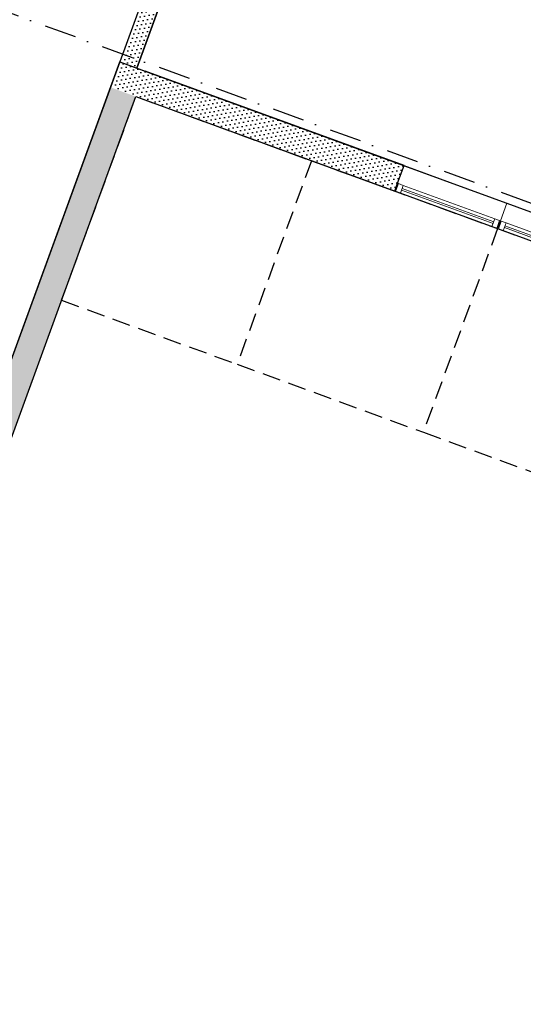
# Model space of a CAD drawing. Header units: millimetres. Extents: x 112481703 to 112587609, y 1264638581 to 1264713694.
# Tile 84 of 174: x 112532708 to 112538273, y 1264665419 to 1264676295. Entities that reach past the tile are written whole.
import ezdxf

# ---------------------------------------------------------------- set-up
doc = ezdxf.new("R2010")
doc.units = ezdxf.units.MM
doc.header["$LTSCALE"] = 0.5
doc.header["$MEASUREMENT"] = 0
for name, pattern in [('PLINE', [0]), ('Prikk & stiplet', [1340.555525, 705.555534, -352.777767, 0, -282.222223]), ('Under snittplan', [600, 400, -200])]:
    doc.linetypes.add(name, pattern=pattern)
for name, color, linetype in [('231- Bærende yttervegger (Skravur)(Nye konstruksjoner)', 7, 'Continuous'), ('231- Bærende yttervegger(Nye konstruksjoner)', 7, 'Continuous'), ('233- Glassfasader(Nye konstruksjoner)', 7, 'Continuous'), ('242- Ikke-bærende innervegger (Skravur)(Nye konstruksjoner)', 7, 'Continuous'), ('242- Ikke-bærende innervegger(Nye konstruksjoner)', 7, 'Continuous'), ('852- Snittmarkør', 7, 'Continuous'), ('862- M___BTA(Nye konstruksjoner)', 7, 'Continuous'), ('862- M___BTA(Polylinje)(Nye konstruksjoner)', 7, 'Continuous'), ('862- M___Nettoareal(Nye konstruksjoner)', 7, 'Continuous'), ('862- M___Nettoareal(Polylinje)(Nye konstruksjoner)', 7, 'Continuous'), ('L7611 Kantlinje(Nye konstruksjoner)', 7, 'Continuous')]:
    doc.layers.add(name, color=color, linetype=linetype)
doc.layers.add('234- Vinduer_ dører_ porter(Nye konstruksjoner)', color=7, linetype='Continuous', lineweight=0)
pattern_1 = [(249.95599, (112557650, 1264717795), (-81.35699, 29.68231), [0, -50]), (249.95599, (112557682.11, 1264717756.67), (-81.35699, 29.68231), [0, -50])]

# ---------------------------------------------------------------- blocks, each defined once
blk = doc.blocks.new('BTA - Bruttoareal__3', base_point=(112505480, 1264674637))
at = {"layer": '862- M___BTA(Polylinje)(Nye konstruksjoner)', "flags": 128}
blk.add_lwpolyline([(112513988, 1264696475), (112510904, 1264688020), (112512594, 1264687403), (112506357, 1264670305), (112529091, 1264662011), (112533992, 1264675445), (112543579, 1264671947), (112544422, 1264674257), (112545814, 1264674952), (112545922, 1264674913), (112546471, 1264676416), (112545165, 1264676892), (112545751, 1264678500), (112539457, 1264680796), (112541239, 1264685681), (112522357, 1264692570), (112522631, 1264693322)], close=True, dxfattribs=at)
blk = doc.blocks.new('Inngang_ Hall_1101_27', base_point=(112538277, 1264675949))
at = {"layer": '862- M___Nettoareal(Polylinje)(Nye konstruksjoner)', "linetype": 'PLINE', "flags": 128}
blk.add_lwpolyline([(112534001, 1264675761), (112543682, 1264672229), (112544422, 1264674257), (112545814, 1264674952), (112545922, 1264674913), (112546471, 1264676416), (112545357, 1264676822), (112545165, 1264676892), (112545648, 1264678218), (112542407, 1264679400), (112541448, 1264676770), (112538113, 1264677987), (112539072, 1264680617), (112540855, 1264685502), (112537942, 1264686564)], close=True, dxfattribs=at)
blk = doc.blocks.new('Korridor_1110_28', base_point=(112515695, 1264677005))
at = {"layer": '862- M___Nettoareal(Polylinje)(Nye konstruksjoner)', "linetype": 'PLINE', "flags": 128}
blk.add_lwpolyline([(112512911, 1264687394), (112509415, 1264677812), (112511669, 1264676989), (112511823, 1264677412), (112512957, 1264676998), (112512803, 1264676576), (112513729, 1264676238), (112513884, 1264676660), (112515018, 1264676247), (112514863, 1264675824), (112517306, 1264674933), (112516640, 1264673108), (112519082, 1264672217), (112519748, 1264674042), (112522191, 1264673151), (112522345, 1264673573), (112523479, 1264673160), (112523325, 1264672737), (112524251, 1264672399), (112524405, 1264672822), (112525539, 1264672408), (112525385, 1264671985), (112531585, 1264669723), (112533813, 1264675830), (112534001, 1264675761), (112535269, 1264679237), (112528881, 1264681568), (112528692, 1264681051), (112525498, 1264682216), (112525687, 1264682733), (112520990, 1264684447), (112520835, 1264684024), (112519702, 1264684438), (112519856, 1264684860)], close=True, dxfattribs=at)
blk = doc.blocks.new('Vindu[50]', base_point=(112557650, 1264717795))
at = {"layer": '234- Vinduer_ dører_ porter(Nye konstruksjoner)', "linetype": 'PLINE'}
for p, q in [((112538021, 1264674073), (112538092, 1264674268)), ((112538092, 1264674268), (112540356, 1264673442)), ((112537989, 1264673987), (112538021, 1264674073)), ((112537989, 1264673987), (112538021, 1264674073)), ((112538030, 1264674070), (112537999, 1264673983)), ((112538030, 1264674070), (112538021, 1264674073)), ((112538083, 1264674050), (112538030, 1264674070)), ((112538051, 1264673964), (112538083, 1264674050)), ((112540223, 1264673270), (112538083, 1264674050)), ((112537989, 1264673987), (112540253, 1264673161)), ((112537989, 1264673987), (112537999, 1264673983)), ((112537999, 1264673983), (112538051, 1264673964)), ((112538051, 1264673964), (112540191, 1264673183)), ((112538064, 1264673998), (112540204, 1264673217)), ((112540210, 1264673236), (112538070, 1264674017)), ((112540285, 1264673247), (112540356, 1264673442)), ((112540223, 1264673270), (112540191, 1264673183)), ((112540275, 1264673250), (112540223, 1264673270)), ((112540191, 1264673183), (112540244, 1264673164)), ((112540275, 1264673250), (112540244, 1264673164)), ((112540244, 1264673164), (112540253, 1264673161)), ((112540253, 1264673161), (112540285, 1264673247)), ((112540253, 1264673161), (112540285, 1264673247)), ((112540285, 1264673247), (112540275, 1264673250))]:
    blk.add_line(p, q, dxfattribs=at)
blk = doc.blocks.new('Vindu[51]', base_point=(112557650, 1264717795))
at = {"layer": '234- Vinduer_ dører_ porter(Nye konstruksjoner)', "linetype": 'PLINE'}
for p, q in [((112536884, 1264674488), (112536955, 1264674683)), ((112536955, 1264674683), (112538092, 1264674268)), ((112536853, 1264674401), (112536884, 1264674488)), ((112536853, 1264674401), (112536884, 1264674488)), ((112536893, 1264674484), (112536862, 1264674398)), ((112536893, 1264674484), (112536884, 1264674488)), ((112536946, 1264674465), (112536893, 1264674484)), ((112536915, 1264674379), (112536946, 1264674465)), ((112537959, 1264674096), (112536946, 1264674465)), ((112536853, 1264674401), (112537989, 1264673987)), ((112536853, 1264674401), (112536862, 1264674398)), ((112536862, 1264674398), (112536915, 1264674379)), ((112536915, 1264674379), (112537927, 1264674009)), ((112536927, 1264674412), (112537940, 1264674043)), ((112537946, 1264674062), (112536934, 1264674431)), ((112538021, 1264674073), (112538092, 1264674268)), ((112537959, 1264674096), (112537927, 1264674009)), ((112538011, 1264674076), (112537959, 1264674096)), ((112538011, 1264674076), (112537980, 1264673990)), ((112537989, 1264673987), (112538021, 1264674073)), ((112537989, 1264673987), (112538021, 1264674073)), ((112538021, 1264674073), (112538011, 1264674076)), ((112537927, 1264674009), (112537980, 1264673990)), ((112537980, 1264673990), (112537989, 1264673987))]:
    blk.add_line(p, q, dxfattribs=at)

msp = doc.modelspace()

# ---------------------------------------------------------------- hatches: boundary and pattern name
at = {"layer": '231- Bærende yttervegger (Skravur)(Nye konstruksjoner)', "linetype": 'Continuous'}
h = msp.add_hatch(dxfattribs=at)
h.set_pattern_fill('Prikker_tett', color=256, style=0, pattern_type=2)
h.set_pattern_definition(pattern_1)
h.paths.add_polyline_path([(112533992, 1264675445), (112533813, 1264675830), (112533710, 1264675548)])
h = msp.add_hatch(dxfattribs=at)
h.set_pattern_fill('Prikker_tett', color=256, style=0, pattern_type=2)
h.set_pattern_definition(pattern_1)
h.paths.add_polyline_path([(112533992, 1264675445), (112534095, 1264675727), (112533813, 1264675830)])
h = msp.add_hatch(dxfattribs=at)
h.set_pattern_fill('Prikker_tett', color=256, style=0, pattern_type=2)
h.set_pattern_definition(pattern_1)
h.paths.add_polyline_path([(112534095, 1264675727), (112533992, 1264675445), (112536853, 1264674401), (112536955, 1264674683)])
h = msp.add_hatch(dxfattribs=at)
h.set_pattern_fill('Prikker_tett', color=256, style=0, pattern_type=2)
h.set_pattern_definition(pattern_1)
h.paths.add_polyline_path([(112533710, 1264675548), (112528912, 1264662396), (112529194, 1264662293), (112533992, 1264675445)])
at = {"layer": '242- Ikke-bærende innervegger (Skravur)(Nye konstruksjoner)', "linetype": 'Continuous'}
h = msp.add_hatch(dxfattribs=at)
h.set_pattern_fill('Prikker_tett', color=256, style=0, pattern_type=2)
h.set_pattern_definition(pattern_1)
h.paths.add_polyline_path([(112534001, 1264675761), (112534481, 1264677076), (112534293, 1264677145), (112533813, 1264675830)])

# ---------------------------------------------------------------- linework, layer by layer
at = {"layer": '231- Bærende yttervegger(Nye konstruksjoner)', "linetype": 'PLINE'}
for p, q in [((112536884, 1264674488), (112536955, 1264674683)), ((112536853, 1264674401), (112536884, 1264674488))]:
    msp.add_line(p, q, dxfattribs=at)
at = {"layer": '231- Bærende yttervegger(Nye konstruksjoner)', "linetype": 'PLINE', "flags": 128}
for points in [[(112533813, 1264675830), (112528912, 1264662396)], [(112533813, 1264675830), (112534095, 1264675727)], [(112536955, 1264674683), (112534095, 1264675727)], [(112529194, 1264662293), (112533992, 1264675445)], [(112533992, 1264675445), (112536853, 1264674401)]]:
    msp.add_lwpolyline(points, dxfattribs=at)
at = {"layer": '233- Glassfasader(Nye konstruksjoner)', "linetype": 'Under snittplan'}
for p, q in [((112533171, 1264673196), (112533992, 1264675445)), ((112533992, 1264675445), (112535932, 1264674737)), ((112535932, 1264674737), (112535111, 1264672488)), ((112535932, 1264674737), (112537989, 1264673987)), ((112537989, 1264673987), (112537169, 1264671737)), ((112537989, 1264673987), (112540253, 1264673161)), ((112533171, 1264673196), (112535111, 1264672488)), ((112535111, 1264672488), (112537169, 1264671737)), ((112537169, 1264671737), (112539433, 1264670911))]:
    msp.add_line(p, q, dxfattribs=at)
at = {"layer": '242- Ikke-bærende innervegger(Nye konstruksjoner)', "linetype": 'PLINE', "flags": 128}
for points in [[(112534293, 1264677145), (112533813, 1264675830)], [(112534001, 1264675761), (112534481, 1264677076)], [(112533813, 1264675830), (112534001, 1264675761)]]:
    msp.add_lwpolyline(points, dxfattribs=at)
at = {"layer": '852- Snittmarkør', "linetype": 'Prikk & stiplet'}
msp.add_line((112578668, 1264659561), (112483198, 1264694392), dxfattribs=at)
at = {"layer": 'L7611 Kantlinje(Nye konstruksjoner)', "linetype": 'PLINE'}
msp.add_line((112535269, 1264679237), (112534001, 1264675761), dxfattribs=at)

# ---------------------------------------------------------------- block references
at = {"layer": '234- Vinduer_ dører_ porter(Nye konstruksjoner)', "linetype": 'PLINE'}
for name in ['Vindu[51]', 'Vindu[50]']:
    msp.add_blockref(name, (112557650, 1264717795), dxfattribs=at)
at = {"layer": '862- M___BTA(Nye konstruksjoner)', "linetype": 'Continuous'}
msp.add_blockref('BTA - Bruttoareal__3', (112505480, 1264674637), dxfattribs=at)
at = {"layer": '862- M___Nettoareal(Nye konstruksjoner)', "linetype": 'Continuous'}
for name, p in [('Korridor_1110_28', (112515695, 1264677005)), ('Inngang_ Hall_1101_27', (112538277, 1264675949))]:
    msp.add_blockref(name, p, dxfattribs=at)

doc.saveas('drawing.dxf')
